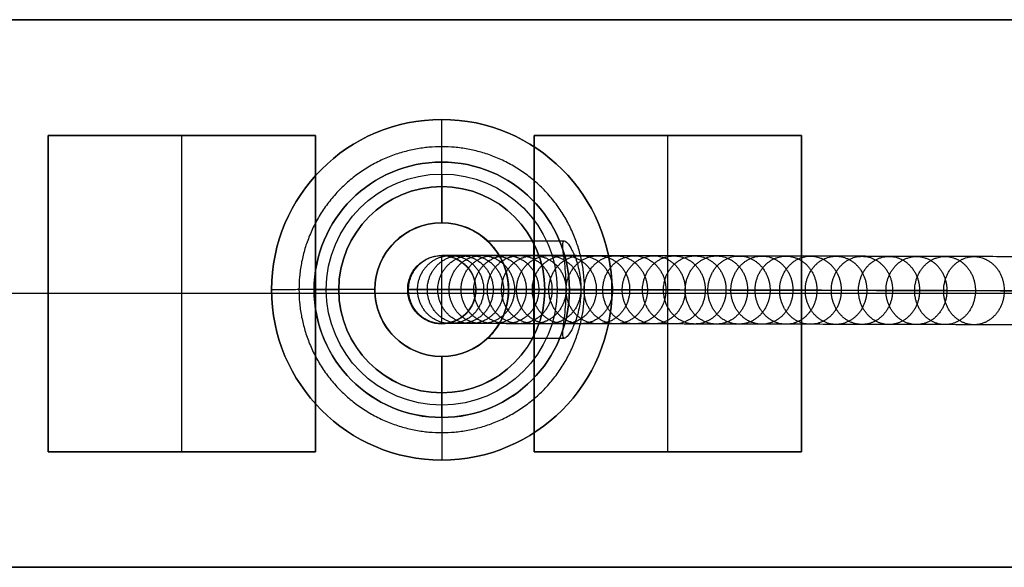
# Model space of a CAD drawing. Header units: millimetres. Extents: x -1412 to 1510, y -15 to 15.
# Tile 3 of 17: x -1262 to -1221, y -11 to 12. Entities that reach past the tile are written whole.
import ezdxf

# ---------------------------------------------------------------- set-up
doc = ezdxf.new("R2010")
doc.units = ezdxf.units.MM
doc.layers.add('CABLE', color=7, linetype='Continuous')
doc.layers.add('METAL NEGRO', color=7, linetype='Continuous')

msp = doc.modelspace()

# ---------------------------------------------------------------- linework, layer by layer
at = {"layer": 'CABLE'}
for p, q in [((-1244.503, 1.987, 831.687), (-1244.503, 1.991, 823.186)), ((-1244.503, -0.813, 831.685), (-1244.503, 1.987, 831.687)), ((-1245.903, 0.587, 831.686), (-1245.903, 0.591, 823.027)), ((-1243.103, 0.586, 831.686), (-1245.903, 0.586, 831.686)), ((-1243.103, 0.587, 831.686), (-1243.103, 0.591, 823.345)), ((-1244.503, -0.813, 831.685), (-1244.503, -0.809, 823.186))]:
    msp.add_line(p, q, dxfattribs=at)
at = {"layer": 'CABLE', "extrusion": (-7.79892e-11, 0.000480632, -1)}
for centre, start, end in [((1244.503, 0.986, -827.356), 0.0248, 180.0248), ((1244.503, 0.986, -827.357), 180.0248, 0.0248)]:
    msp.add_arc(centre, 1.4, start, end, dxfattribs=at)
at = {"layer": 'CABLE', "extrusion": (-7.48404e-11, 0.000480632, -1)}
msp.add_arc((1244.503, 0.986, -831.686), 1.4, 0.0248, 90, dxfattribs=at)
at = {"layer": 'CABLE', "extrusion": (-7.90609e-11, 0.000480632, -1)}
msp.add_arc((1244.503, 0.986, -831.686), 1.4, 90, 180.0248, dxfattribs=at)
at = {"layer": 'CABLE', "extrusion": (7.77631e-11, -0.000480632, 1)}
msp.add_arc((-1244.503, 0.986, 831.686), 1.4, 179.9752, 359.9752, dxfattribs=at)
at = {"layer": 'CABLE'}
for points, knots in [([(-1245.903, 0.591, 823.027), (-1245.903, 0.707, 823.027), (-1245.881, 0.884, 823.03), (-1245.807, 1.111, 823.038), (-1245.727, 1.28, 823.047), (-1245.622, 1.439, 823.059), (-1245.496, 1.584, 823.074), (-1245.351, 1.71, 823.09), (-1245.191, 1.815, 823.108), (-1245.022, 1.895, 823.127), (-1244.795, 1.969, 823.153), (-1244.618, 1.991, 823.173), (-1244.503, 1.991, 823.186)], [-2.212539, -2.212539, -2.212539, -2.212539, -1.864171, -1.681362, -1.493458, -1.301938, -1.108471, -0.91484, -0.722845, -0.534205, -0.350471, 0, 0, 0, 0]), ([(-946.936, 1.045, 380.774), (-952.597, 1.064, 387.871), (-963.755, 1.103, 401.903), (-980.214, 1.159, 422.738), (-996.178, 1.213, 443.088), (-1011.649, 1.266, 462.955), (-1026.627, 1.317, 482.34), (-1041.109, 1.366, 501.238), (-1055.1, 1.413, 519.656), (-1068.596, 1.458, 537.589), (-1081.599, 1.502, 555.039), (-1094.109, 1.543, 572.006), (-1106.124, 1.583, 588.488), (-1117.647, 1.621, 604.488), (-1128.676, 1.657, 620.005), (-1139.211, 1.691, 635.037), (-1147.643, 1.718, 647.255), (-1154.153, 1.739, 656.806), (-1158.85, 1.754, 663.757), (-1163.453, 1.769, 670.631), (-1167.902, 1.783, 677.339), (-1172.259, 1.796, 683.973), (-1176.462, 1.809, 690.439), (-1180.572, 1.822, 696.831), (-1184.528, 1.834, 703.055), (-1188.392, 1.846, 709.206), (-1192.101, 1.857, 715.189), (-1195.717, 1.868, 721.097), (-1199.18, 1.879, 726.837), (-1202.549, 1.889, 732.506), (-1205.766, 1.898, 738.004), (-1208.887, 1.907, 743.429), (-1211.388, 1.914, 747.855), (-1213.343, 1.92, 751.363), (-1214.754, 1.924, 753.923), (-1216.141, 1.928, 756.463), (-1217.491, 1.931, 758.962), (-1218.816, 1.935, 761.443), (-1220.525, 1.94, 764.677), (-1222.186, 1.944, 767.876), (-1223.796, 1.949, 771.038), (-1224.961, 1.952, 773.355), (-1226.101, 1.955, 775.655), (-1227.204, 1.957, 777.912), (-1228.283, 1.96, 780.15), (-1229.324, 1.963, 782.346), (-1230.341, 1.965, 784.526), (-1231.321, 1.968, 786.661), (-1232.275, 1.97, 788.779), (-1233.197, 1.972, 790.862), (-1234.09, 1.974, 792.919), (-1234.948, 1.976, 794.939), (-1235.778, 1.978, 796.932), (-1236.575, 1.979, 798.892), (-1237.342, 1.981, 800.823), (-1238.078, 1.982, 802.723), (-1238.783, 1.984, 804.594), (-1239.457, 1.985, 806.433), (-1240.101, 1.986, 808.244), (-1240.714, 1.987, 810.024), (-1241.295, 1.988, 811.772), (-1241.846, 1.989, 813.492), (-1242.366, 1.989, 815.181), (-1242.855, 1.99, 816.84), (-1243.313, 1.99, 818.468), (-1243.741, 1.99, 820.067), (-1244.138, 1.991, 821.636), (-1244.384, 1.991, 822.673), (-1244.503, 1.991, 823.186), (-1244.503, 1.991, 823.186), (-1244.503, 1.991, 823.186), (-1244.503, 1.991, 823.186)], [0, 0, 0, 0, 27.235592, 53.785722, 79.650681, 104.830781, 129.326365, 153.137801, 176.265493, 198.709879, 220.47144, 241.550705, 261.948254, 281.664727, 300.700834, 319.057364, 336.735196, 345.235256, 353.735315, 361.897072, 370.058829, 377.882909, 385.706989, 393.194102, 400.681215, 407.832173, 414.983131, 421.798864, 428.614597, 435.096181, 441.577765, 447.726451, 453.875137, 456.825092, 459.775046, 462.642346, 465.509645, 468.294514, 471.079383, 476.484752, 479.105521, 481.72629, 484.265439, 486.804588, 489.26244, 491.720293, 494.097206, 496.47412, 498.770491, 501.066862, 503.303096, 505.499395, 507.655884, 509.772694, 511.849967, 513.88785, 515.8865, 517.846082, 519.766774, 521.648761, 523.492244, 525.297433, 527.064555, 528.793849, 530.485572, 532.139999, 533.757421, 535.338153, 535.338153, 535.338153, 535.338416, 535.338416, 535.338416, 535.338416]), ([(-1244.503, 1.991, 823.186), (-1244.387, 1.991, 823.2), (-1244.21, 1.968, 823.22), (-1243.983, 1.895, 823.245), (-1243.814, 1.814, 823.265), (-1243.655, 1.71, 823.283), (-1243.51, 1.583, 823.299), (-1243.384, 1.438, 823.314), (-1243.279, 1.279, 823.325), (-1243.199, 1.11, 823.335), (-1243.125, 0.882, 823.343), (-1243.103, 0.706, 823.345), (-1243.103, 0.59, 823.345)], [-2.212609, -2.212609, -2.212609, -2.212609, -1.862132, -1.678392, -1.489743, -1.297738, -1.104097, -0.910621, -0.719093, -0.531183, -0.34837, 0, 0, 0, 0]), ([(-948.032, -0.355, 379.904), (-953.694, -0.336, 387.002), (-964.854, -0.297, 401.036), (-981.316, -0.241, 421.874), (-997.283, -0.186, 442.228), (-1012.757, -0.134, 462.099), (-1027.738, -0.083, 481.488), (-1042.224, -0.034, 500.391), (-1056.218, 0.013, 518.814), (-1069.718, 0.058, 536.752), (-1082.725, 0.102, 554.207), (-1095.24, 0.143, 571.18), (-1107.259, 0.183, 587.669), (-1118.787, 0.221, 603.676), (-1129.821, 0.257, 619.199), (-1140.362, 0.291, 634.24), (-1148.799, 0.318, 646.464), (-1155.313, 0.339, 656.022), (-1160.013, 0.354, 662.977), (-1164.619, 0.369, 669.856), (-1169.072, 0.383, 676.57), (-1173.433, 0.397, 683.209), (-1177.64, 0.41, 689.681), (-1181.753, 0.422, 696.079), (-1185.713, 0.435, 702.309), (-1189.581, 0.447, 708.467), (-1193.295, 0.458, 714.456), (-1196.915, 0.469, 720.372), (-1200.383, 0.479, 726.12), (-1203.757, 0.489, 731.796), (-1206.978, 0.499, 737.303), (-1210.105, 0.508, 742.737), (-1212.61, 0.515, 747.171), (-1214.568, 0.52, 750.686), (-1215.983, 0.524, 753.251), (-1217.373, 0.528, 755.797), (-1218.725, 0.532, 758.3), (-1220.054, 0.536, 760.787), (-1221.767, 0.54, 764.029), (-1223.431, 0.545, 767.236), (-1225.047, 0.549, 770.407), (-1226.215, 0.552, 772.731), (-1227.358, 0.555, 775.037), (-1228.465, 0.558, 777.302), (-1229.547, 0.561, 779.548), (-1230.592, 0.563, 781.752), (-1231.613, 0.566, 783.939), (-1232.596, 0.568, 786.083), (-1233.555, 0.57, 788.209), (-1234.48, 0.572, 790.301), (-1235.377, 0.575, 792.367), (-1236.24, 0.576, 794.397), (-1237.073, 0.578, 796.4), (-1237.875, 0.58, 798.371), (-1238.646, 0.581, 800.313), (-1239.386, 0.583, 802.224), (-1240.096, 0.584, 804.106), (-1240.775, 0.585, 805.958), (-1241.423, 0.587, 807.782), (-1242.04, 0.588, 809.576), (-1242.626, 0.588, 811.338), (-1243.182, 0.589, 813.072), (-1243.707, 0.59, 814.777), (-1244.201, 0.59, 816.452), (-1244.664, 0.591, 818.097), (-1245.097, 0.591, 819.715), (-1245.498, 0.591, 821.302), (-1245.748, 0.591, 822.352), (-1245.868, 0.591, 822.872), (-1245.879, 0.591, 822.924), (-1245.891, 0.591, 822.976), (-1245.903, 0.591, 823.027)], [0, 0, 0, 0, 27.267565, 53.848863, 79.744184, 104.953845, 129.478184, 153.317573, 176.472415, 198.943149, 220.730257, 241.834267, 262.255761, 281.99538, 301.053834, 319.431913, 337.130497, 345.640535, 354.150573, 362.321911, 370.49325, 378.326514, 386.159779, 393.655682, 401.151585, 408.310937, 415.470289, 422.294024, 429.117758, 435.606951, 442.096144, 448.252048, 454.407952, 457.361369, 460.314787, 463.185452, 466.056117, 468.844256, 471.632394, 477.044109, 479.667954, 482.2918, 484.83393, 487.376059, 489.836797, 492.297534, 494.677239, 497.056943, 499.35601, 501.655076, 503.893935, 506.092812, 508.251833, 510.371129, 512.45084, 514.491115, 516.492111, 518.453994, 520.37694, 522.261137, 524.106783, 525.914092, 527.683288, 529.414612, 531.108322, 532.76469, 534.384011, 535.966599, 535.966599, 535.966599, 536.125454, 536.125454, 536.125454, 536.125454]), ([(-1245.903, 0.591, 823.027), (-1245.903, 0.591, 823.08), (-1245.903, 0.591, 823.133), (-1245.903, 0.591, 823.186), (-1245.903, 0.59, 826.02), (-1245.903, 0.589, 828.852), (-1245.903, 0.587, 831.686)], [0, 0, 0, 0, 0.158862, 0.158862, 0.158862, 8.658862, 8.658862, 8.658862, 8.658862]), ([(-1244.504, -0.809, 823.186), (-1244.62, -0.809, 823.172), (-1244.796, -0.787, 823.152), (-1245.024, -0.713, 823.127), (-1245.192, -0.633, 823.107), (-1245.352, -0.528, 823.089), (-1245.497, -0.402, 823.073), (-1245.623, -0.257, 823.059), (-1245.727, -0.098, 823.047), (-1245.808, 0.071, 823.038), (-1245.881, 0.299, 823.03), (-1245.903, 0.476, 823.027), (-1245.903, 0.591, 823.027)], [-2.212568, -2.212568, -2.212568, -2.212568, -1.862096, -1.678359, -1.489716, -1.297717, -1.104082, -0.910612, -0.719088, -0.531181, -0.348369, 0, 0, 0, 0]), ([(-1243.103, 0.59, 823.345), (-1243.103, 0.474, 823.345), (-1243.125, 0.298, 823.343), (-1243.199, 0.07, 823.334), (-1243.28, -0.099, 823.325), (-1243.384, -0.258, 823.313), (-1243.511, -0.403, 823.299), (-1243.656, -0.529, 823.282), (-1243.815, -0.634, 823.264), (-1243.984, -0.714, 823.245), (-1244.212, -0.788, 823.219), (-1244.388, -0.809, 823.199), (-1244.504, -0.809, 823.186)], [-2.212579, -2.212579, -2.212579, -2.212579, -1.864211, -1.6814, -1.493494, -1.301969, -1.108497, -0.91486, -0.722859, -0.534213, -0.350475, 0, 0, 0, 0]), ([(-1243.103, 0.59, 823.345), (-1242.998, 0.59, 822.89), (-1242.766, 0.59, 821.919), (-1242.387, 0.59, 820.42), (-1241.964, 0.589, 818.839), (-1241.511, 0.589, 817.228), (-1241.026, 0.589, 815.586), (-1240.511, 0.588, 813.912), (-1239.965, 0.587, 812.207), (-1239.388, 0.586, 810.473), (-1238.78, 0.585, 808.707), (-1238.141, 0.584, 806.909), (-1237.472, 0.583, 805.082), (-1236.771, 0.582, 803.224), (-1236.04, 0.58, 801.335), (-1235.277, 0.579, 799.415), (-1234.484, 0.577, 797.466), (-1233.659, 0.575, 795.483), (-1232.804, 0.573, 793.473), (-1231.916, 0.571, 791.425), (-1230.998, 0.569, 789.351), (-1230.047, 0.567, 787.242), (-1229.072, 0.565, 785.115), (-1228.058, 0.562, 782.944), (-1227.02, 0.56, 780.755), (-1225.946, 0.557, 778.524), (-1224.846, 0.554, 776.274), (-1223.709, 0.551, 773.982), (-1222.548, 0.548, 771.672), (-1220.942, 0.544, 768.518), (-1219.286, 0.539, 765.328), (-1217.581, 0.535, 762.101), (-1216.259, 0.531, 759.626), (-1214.912, 0.527, 757.133), (-1213.528, 0.523, 754.598), (-1212.119, 0.519, 752.044), (-1210.169, 0.514, 748.542), (-1207.673, 0.507, 744.125), (-1204.557, 0.498, 738.708), (-1201.345, 0.488, 733.219), (-1197.98, 0.478, 727.558), (-1194.522, 0.468, 721.826), (-1190.911, 0.457, 715.925), (-1187.205, 0.446, 709.949), (-1183.346, 0.434, 703.805), (-1179.394, 0.422, 697.587), (-1175.288, 0.409, 691.201), (-1171.089, 0.396, 684.74), (-1166.736, 0.382, 678.112), (-1162.289, 0.368, 671.409), (-1157.69, 0.354, 664.54), (-1152.996, 0.339, 657.594), (-1146.49, 0.318, 648.049), (-1138.063, 0.291, 635.839), (-1127.533, 0.257, 620.814), (-1116.51, 0.221, 605.305), (-1104.992, 0.183, 589.312), (-1092.982, 0.143, 572.836), (-1080.476, 0.102, 555.875), (-1067.477, 0.058, 538.43), (-1053.985, 0.013, 520.503), (-1039.998, -0.034, 502.09), (-1025.519, -0.083, 483.196), (-1010.545, -0.134, 463.816), (-995.077, -0.187, 443.952), (-979.116, -0.241, 423.606), (-962.66, -0.297, 402.775), (-951.504, -0.336, 388.746), (-945.843, -0.355, 381.65)], [0, 0, 0, 0, 1.418628, 3.034171, 4.686674, 6.376431, 8.103716, 9.868783, 11.671875, 13.513215, 15.393015, 17.311474, 19.268778, 21.265105, 23.300619, 25.375478, 27.489828, 29.643811, 31.837557, 34.071192, 36.364893, 38.658595, 41.032747, 43.406898, 45.861894, 48.316889, 50.853087, 53.389284, 56.007007, 58.62473, 64.023817, 66.805449, 69.587081, 72.451048, 75.315015, 78.261541, 81.208067, 87.349606, 93.491145, 99.965196, 106.439246, 113.247058, 120.054869, 127.197515, 134.340162, 141.818573, 149.296984, 157.11197, 164.926957, 173.079227, 181.231498, 189.721678, 198.211858, 215.869143, 234.204338, 253.218319, 272.911876, 293.285717, 314.340482, 336.076751, 358.49505, 381.595861, 405.379621, 429.846734, 454.997568, 480.832464, 507.351736, 534.555672, 534.555672, 534.555672, 534.555672]), ([(-946.94, -1.755, 380.779), (-952.601, -1.736, 387.876), (-963.759, -1.697, 401.908), (-980.218, -1.641, 422.743), (-996.181, -1.587, 443.092), (-1011.653, -1.534, 462.96), (-1026.63, -1.483, 482.344), (-1041.113, -1.434, 501.243), (-1055.104, -1.387, 519.66), (-1068.6, -1.342, 537.593), (-1081.603, -1.298, 555.043), (-1094.112, -1.257, 572.01), (-1106.127, -1.217, 588.492), (-1117.65, -1.179, 604.493), (-1128.679, -1.143, 620.009), (-1139.214, -1.109, 635.041), (-1147.646, -1.082, 647.259), (-1154.156, -1.061, 656.81), (-1158.853, -1.046, 663.761), (-1163.456, -1.031, 670.635), (-1167.906, -1.017, 677.343), (-1172.262, -1.004, 683.976), (-1176.465, -0.991, 690.443), (-1180.575, -0.978, 696.834), (-1184.531, -0.966, 703.059), (-1188.395, -0.954, 709.21), (-1192.104, -0.943, 715.192), (-1195.72, -0.932, 721.101), (-1199.183, -0.921, 726.841), (-1202.552, -0.911, 732.509), (-1205.769, -0.902, 738.007), (-1208.89, -0.893, 743.433), (-1211.391, -0.886, 747.858), (-1213.345, -0.88, 751.366), (-1214.757, -0.876, 753.926), (-1216.144, -0.872, 756.466), (-1217.493, -0.869, 758.964), (-1218.819, -0.865, 761.445), (-1220.527, -0.86, 764.68), (-1222.188, -0.856, 767.879), (-1223.799, -0.851, 771.041), (-1224.963, -0.848, 773.358), (-1226.103, -0.845, 775.657), (-1227.207, -0.843, 777.914), (-1228.285, -0.84, 780.153), (-1229.326, -0.837, 782.349), (-1230.343, -0.835, 784.528), (-1231.323, -0.832, 786.663), (-1232.277, -0.83, 788.781), (-1233.199, -0.828, 790.864), (-1234.092, -0.826, 792.921), (-1234.95, -0.824, 794.941), (-1235.78, -0.822, 796.934), (-1236.577, -0.821, 798.894), (-1237.344, -0.819, 800.825), (-1238.08, -0.818, 802.724), (-1238.785, -0.816, 804.595), (-1239.459, -0.815, 806.434), (-1240.103, -0.814, 808.245), (-1240.715, -0.813, 810.025), (-1241.296, -0.812, 811.773), (-1241.847, -0.811, 813.492), (-1242.368, -0.811, 815.182), (-1242.857, -0.81, 816.84), (-1243.315, -0.81, 818.468), (-1243.743, -0.81, 820.067), (-1244.139, -0.809, 821.636), (-1244.386, -0.809, 822.672), (-1244.504, -0.809, 823.186)], [0, 0, 0, 0, 27.235592, 53.785722, 79.650681, 104.830781, 129.326365, 153.137801, 176.265493, 198.709879, 220.47144, 241.550705, 261.948254, 281.664727, 300.700834, 319.057364, 336.735196, 345.235256, 353.735315, 361.897072, 370.058829, 377.882909, 385.706989, 393.194102, 400.681215, 407.832173, 414.983131, 421.798864, 428.614597, 435.096181, 441.577765, 447.726451, 453.875137, 456.825092, 459.775046, 462.642346, 465.509645, 468.294514, 471.079383, 476.484752, 479.105521, 481.72629, 484.265439, 486.804588, 489.26244, 491.720293, 494.097206, 496.47412, 498.770491, 501.066862, 503.303096, 505.499395, 507.655884, 509.772694, 511.849967, 513.88785, 515.8865, 517.846082, 519.766774, 521.648761, 523.492244, 525.297433, 527.064555, 528.793849, 530.485572, 532.139999, 533.757421, 535.337889, 535.337889, 535.337889, 535.337889])]:
    msp.add_open_spline(points, degree=3, knots=knots, dxfattribs=at)
for points, weights, knots in [([(-1245.868, 0.591, 822.872), (-1245.867, 1.991, 822.872), (-1244.503, 1.991, 823.186), (-1244.501, 1.991, 823.186), (-1244.5, 1.991, 823.187)], [1, 0.707106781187, 1, 0.999656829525, 0.999314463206], [4.39823, 4.39823, 4.39823, 6.597345, 6.597345, 6.599921, 6.599921, 6.599921]), ([(-1245.497, 0.591, 821.315), (-1245.497, 1.991, 821.315), (-1244.137, 1.991, 821.649), (-1242.777, 1.99, 821.982), (-1242.778, 0.59, 821.982)], [1, 0.707106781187, 1, 0.707106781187, 1], [4.39823, 4.39823, 4.39823, 6.597345, 6.597345, 8.796459, 8.796459, 8.796459]), ([(-1245.096, 0.591, 819.728), (-1245.096, 1.991, 819.728), (-1243.741, 1.99, 820.08), (-1242.386, 1.99, 820.433), (-1242.386, 0.59, 820.433)], [1, 0.707106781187, 1, 0.707106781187, 1], [4.39823, 4.39823, 4.39823, 6.597345, 6.597345, 8.796459, 8.796459, 8.796459]), ([(-1244.664, 0.591, 818.111), (-1244.663, 1.991, 818.111), (-1243.313, 1.99, 818.481), (-1241.963, 1.989, 818.852), (-1241.964, 0.589, 818.852)], [1, 0.707106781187, 1, 0.707106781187, 1], [4.39823, 4.39823, 4.39823, 6.597345, 6.597345, 8.796459, 8.796459, 8.796459]), ([(-1244.201, 0.59, 816.465), (-1244.2, 1.99, 816.465), (-1242.855, 1.99, 816.853), (-1241.51, 1.989, 817.24), (-1241.511, 0.589, 817.24)], [1, 0.707106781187, 1, 0.707106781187, 1], [4.39823, 4.39823, 4.39823, 6.597345, 6.597345, 8.796459, 8.796459, 8.796459]), ([(-1243.707, 0.59, 814.79), (-1243.707, 1.99, 814.79), (-1242.366, 1.989, 815.194), (-1241.026, 1.989, 815.598), (-1241.027, 0.589, 815.598)], [1, 0.707106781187, 1, 0.707106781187, 1], [4.39823, 4.39823, 4.39823, 6.597345, 6.597345, 8.796459, 8.796459, 8.796459]), ([(-1243.183, 0.589, 813.086), (-1243.182, 1.989, 813.085), (-1241.846, 1.989, 813.505), (-1240.511, 1.988, 813.924), (-1240.511, 0.588, 813.925)], [1, 0.707106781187, 1, 0.707106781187, 1], [4.39823, 4.39823, 4.39823, 6.597345, 6.597345, 8.796459, 8.796459, 8.796459]), ([(-1242.627, 0.588, 811.352), (-1242.627, 1.988, 811.351), (-1241.296, 1.988, 811.786), (-1239.965, 1.987, 812.22), (-1239.966, 0.587, 812.22)], [1, 0.707106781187, 1, 0.707106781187, 1], [4.39823, 4.39823, 4.39823, 6.597345, 6.597345, 8.796459, 8.796459, 8.796459]), ([(-1242.041, 0.588, 809.589), (-1242.041, 1.988, 809.588), (-1240.714, 1.987, 810.037), (-1239.388, 1.986, 810.486), (-1239.389, 0.586, 810.486)], [1, 0.707106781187, 1, 0.707106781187, 1], [4.39823, 4.39823, 4.39823, 6.597345, 6.597345, 8.796459, 8.796459, 8.796459]), ([(-1241.424, 0.587, 807.796), (-1241.424, 1.987, 807.795), (-1240.102, 1.986, 808.257), (-1238.781, 1.985, 808.72), (-1238.781, 0.585, 808.72)], [1, 0.707106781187, 1, 0.707106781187, 1], [4.39823, 4.39823, 4.39823, 6.597345, 6.597345, 8.796459, 8.796459, 8.796459]), ([(-1240.776, 0.585, 805.972), (-1240.775, 1.985, 805.971), (-1239.459, 1.985, 806.447), (-1238.142, 1.984, 806.922), (-1238.143, 0.584, 806.923)], [1, 0.707106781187, 1, 0.707106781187, 1], [4.39823, 4.39823, 4.39823, 6.597345, 6.597345, 8.796459, 8.796459, 8.796459]), ([(-1240.098, 0.584, 804.12), (-1240.097, 1.984, 804.119), (-1238.785, 1.984, 804.607), (-1237.472, 1.983, 805.094), (-1237.473, 0.583, 805.095)], [1, 0.707106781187, 1, 0.707106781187, 1], [4.39823, 4.39823, 4.39823, 6.597345, 6.597345, 8.796459, 8.796459, 8.796459]), ([(-1239.388, 0.583, 802.237), (-1239.387, 1.983, 802.237), (-1238.08, 1.982, 802.736), (-1236.772, 1.982, 803.236), (-1236.773, 0.582, 803.237)], [1, 0.707106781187, 1, 0.707106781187, 1], [4.39823, 4.39823, 4.39823, 6.597345, 6.597345, 8.796459, 8.796459, 8.796459]), ([(-1238.648, 0.581, 800.326), (-1238.647, 1.981, 800.325), (-1237.344, 1.981, 800.836), (-1236.041, 1.98, 801.347), (-1236.042, 0.58, 801.348)], [1, 0.707106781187, 1, 0.707106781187, 1], [4.39823, 4.39823, 4.39823, 6.597345, 6.597345, 8.796459, 8.796459, 8.796459]), ([(-1237.877, 0.58, 798.384), (-1237.876, 1.98, 798.383), (-1236.577, 1.979, 798.906), (-1235.278, 1.979, 799.428), (-1235.279, 0.579, 799.428)], [1, 0.707106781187, 1, 0.707106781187, 1], [4.39823, 4.39823, 4.39823, 6.597345, 6.597345, 8.796459, 8.796459, 8.796459]), ([(-1237.076, 0.578, 796.413), (-1237.075, 1.978, 796.412), (-1235.78, 1.978, 796.945), (-1234.485, 1.977, 797.478), (-1234.486, 0.577, 797.479)], [1, 0.707106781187, 1, 0.707106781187, 1], [4.39823, 4.39823, 4.39823, 6.597345, 6.597345, 8.796459, 8.796459, 8.796459]), ([(-1236.243, 0.576, 794.411), (-1236.242, 1.976, 794.41), (-1234.951, 1.976, 794.953), (-1233.661, 1.975, 795.496), (-1233.662, 0.575, 795.497)], [1, 0.707106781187, 1, 0.707106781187, 1], [4.39823, 4.39823, 4.39823, 6.597345, 6.597345, 8.796459, 8.796459, 8.796459]), ([(-1235.38, 0.575, 792.381), (-1235.379, 1.975, 792.38), (-1234.092, 1.974, 792.932), (-1232.806, 1.973, 793.485), (-1232.807, 0.573, 793.486)], [1, 0.707106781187, 1, 0.707106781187, 1], [4.39823, 4.39823, 4.39823, 6.597345, 6.597345, 8.796459, 8.796459, 8.796459]), ([(-1234.486, 0.572, 790.32), (-1234.485, 1.972, 790.319), (-1233.202, 1.972, 790.881), (-1231.92, 1.971, 791.443), (-1231.921, 0.571, 791.444)], [1, 0.707106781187, 1, 0.707106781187, 1], [4.39823, 4.39823, 4.39823, 6.597345, 6.597345, 8.796459, 8.796459, 8.796459]), ([(-1233.552, 0.57, 788.21), (-1233.551, 1.97, 788.209), (-1232.273, 1.97, 788.78), (-1230.995, 1.969, 789.351), (-1230.996, 0.569, 789.352)], [1, 0.707106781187, 1, 0.707106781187, 1], [4.39823, 4.39823, 4.39823, 6.597345, 6.597345, 8.796459, 8.796459, 8.796459]), ([(-1232.605, 0.568, 786.108), (-1232.604, 1.968, 786.107), (-1231.329, 1.968, 786.687), (-1230.055, 1.967, 787.266), (-1230.056, 0.567, 787.267)], [1, 0.707106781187, 1, 0.707106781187, 1], [4.39823, 4.39823, 4.39823, 6.597345, 6.597345, 8.796459, 8.796459, 8.796459]), ([(-1231.61, 0.566, 783.94), (-1231.609, 1.966, 783.939), (-1230.339, 1.965, 784.527), (-1229.068, 1.965, 785.115), (-1229.069, 0.565, 785.116)], [1, 0.707106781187, 1, 0.707106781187, 1], [4.39823, 4.39823, 4.39823, 6.597345, 6.597345, 8.796459, 8.796459, 8.796459]), ([(-1230.601, 0.563, 781.777), (-1230.6, 1.963, 781.776), (-1229.333, 1.963, 782.372), (-1228.066, 1.962, 782.968), (-1228.068, 0.562, 782.969)], [1, 0.707106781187, 1, 0.707106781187, 1], [4.39823, 4.39823, 4.39823, 6.597345, 6.597345, 8.796459, 8.796459, 8.796459]), ([(-1229.545, 0.561, 779.549), (-1229.543, 1.961, 779.548), (-1228.28, 1.96, 780.151), (-1227.017, 1.96, 780.755), (-1227.018, 0.56, 780.756)], [1, 0.707106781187, 1, 0.707106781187, 1], [4.39823, 4.39823, 4.39823, 6.597345, 6.597345, 8.796459, 8.796459, 8.796459]), ([(-1228.475, 0.558, 777.327), (-1228.474, 1.958, 777.326), (-1227.214, 1.957, 777.937), (-1225.954, 1.957, 778.548), (-1225.956, 0.557, 778.549)], [1, 0.707106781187, 1, 0.707106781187, 1], [4.39823, 4.39823, 4.39823, 6.597345, 6.597345, 8.796459, 8.796459, 8.796459]), ([(-1227.356, 0.555, 775.038), (-1227.355, 1.955, 775.037), (-1226.099, 1.955, 775.656), (-1224.843, 1.954, 776.274), (-1224.844, 0.554, 776.275)], [1, 0.707106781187, 1, 0.707106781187, 1], [4.39823, 4.39823, 4.39823, 6.597345, 6.597345, 8.796459, 8.796459, 8.796459]), ([(-1226.225, 0.552, 772.757), (-1226.224, 1.952, 772.755), (-1224.971, 1.952, 773.381), (-1223.718, 1.951, 774.006), (-1223.72, 0.551, 774.007)], [1, 0.707106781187, 1, 0.707106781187, 1], [4.39823, 4.39823, 4.39823, 6.597345, 6.597345, 8.796459, 8.796459, 8.796459]), ([(-1225.045, 0.549, 770.408), (-1225.043, 1.949, 770.407), (-1223.794, 1.949, 771.039), (-1222.545, 1.948, 771.671), (-1222.546, 0.548, 771.673)], [1, 0.707106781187, 1, 0.707106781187, 1], [4.39823, 4.39823, 4.39823, 6.597345, 6.597345, 8.796459, 8.796459, 8.796459]), ([(-1223.852, 0.546, 768.067), (-1223.851, 1.946, 768.065), (-1222.605, 1.945, 768.704), (-1221.359, 1.945, 769.343), (-1221.36, 0.545, 769.344)], [1, 0.707106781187, 1, 0.707106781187, 1], [4.39823, 4.39823, 4.39823, 6.597345, 6.597345, 8.796459, 8.796459, 8.796459]), ([(-1242.778, 0.59, 821.982), (-1242.779, -0.81, 821.982), (-1244.138, -0.809, 821.648), (-1245.498, -0.809, 821.315), (-1245.497, 0.591, 821.315)], [1, 0.707106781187, 1, 0.707106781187, 1], [0, 0, 0, 2.199115, 2.199115, 4.39823, 4.39823, 4.39823]), ([(-1242.386, 0.59, 820.433), (-1242.387, -0.81, 820.433), (-1243.742, -0.81, 820.08), (-1245.097, -0.809, 819.728), (-1245.096, 0.591, 819.728)], [1, 0.707106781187, 1, 0.707106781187, 1], [0, 0, 0, 2.199115, 2.199115, 4.39823, 4.39823, 4.39823]), ([(-1241.964, 0.589, 818.852), (-1241.965, -0.811, 818.852), (-1243.315, -0.81, 818.481), (-1244.665, -0.809, 818.111), (-1244.664, 0.591, 818.111)], [1, 0.707106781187, 1, 0.707106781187, 1], [0, 0, 0, 2.199115, 2.199115, 4.39823, 4.39823, 4.39823]), ([(-1241.511, 0.589, 817.24), (-1241.511, -0.811, 817.24), (-1242.857, -0.81, 816.853), (-1244.202, -0.81, 816.465), (-1244.201, 0.59, 816.465)], [1, 0.707106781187, 1, 0.707106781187, 1], [0, 0, 0, 2.199115, 2.199115, 4.39823, 4.39823, 4.39823]), ([(-1241.027, 0.589, 815.598), (-1241.027, -0.811, 815.598), (-1242.368, -0.811, 815.195), (-1243.708, -0.81, 814.791), (-1243.707, 0.59, 814.79)], [1, 0.707106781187, 1, 0.707106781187, 1], [0, 0, 0, 2.199115, 2.199115, 4.39823, 4.39823, 4.39823]), ([(-1240.511, 0.588, 813.925), (-1240.512, -0.812, 813.925), (-1241.848, -0.811, 813.505), (-1243.184, -0.811, 813.086), (-1243.183, 0.589, 813.086)], [1, 0.707106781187, 1, 0.707106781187, 1], [0, 0, 0, 2.199115, 2.199115, 4.39823, 4.39823, 4.39823]), ([(-1239.966, 0.587, 812.22), (-1239.966, -0.813, 812.221), (-1241.297, -0.812, 811.786), (-1242.628, -0.812, 811.352), (-1242.627, 0.588, 811.352)], [1, 0.707106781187, 1, 0.707106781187, 1], [0, 0, 0, 2.199115, 2.199115, 4.39823, 4.39823, 4.39823]), ([(-1239.389, 0.586, 810.486), (-1239.39, -0.814, 810.487), (-1240.716, -0.813, 810.038), (-1242.042, -0.812, 809.589), (-1242.041, 0.588, 809.589)], [1, 0.707106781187, 1, 0.707106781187, 1], [0, 0, 0, 2.199115, 2.199115, 4.39823, 4.39823, 4.39823]), ([(-1238.781, 0.585, 808.72), (-1238.782, -0.815, 808.721), (-1240.104, -0.814, 808.258), (-1241.425, -0.813, 807.796), (-1241.424, 0.587, 807.796)], [1, 0.707106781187, 1, 0.707106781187, 1], [0, 0, 0, 2.199115, 2.199115, 4.39823, 4.39823, 4.39823]), ([(-1238.143, 0.584, 806.923), (-1238.144, -0.816, 806.923), (-1239.46, -0.815, 806.448), (-1240.777, -0.815, 805.973), (-1240.776, 0.585, 805.972)], [1, 0.707106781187, 1, 0.707106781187, 1], [0, 0, 0, 2.199115, 2.199115, 4.39823, 4.39823, 4.39823]), ([(-1237.473, 0.583, 805.095), (-1237.474, -0.817, 805.096), (-1238.786, -0.816, 804.608), (-1240.099, -0.816, 804.12), (-1240.098, 0.584, 804.12)], [1, 0.707106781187, 1, 0.707106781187, 1], [0, 0, 0, 2.199115, 2.199115, 4.39823, 4.39823, 4.39823]), ([(-1236.773, 0.582, 803.237), (-1236.774, -0.818, 803.237), (-1238.081, -0.818, 802.738), (-1239.389, -0.817, 802.238), (-1239.388, 0.583, 802.237)], [1, 0.707106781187, 1, 0.707106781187, 1], [0, 0, 0, 2.199115, 2.199115, 4.39823, 4.39823, 4.39823]), ([(-1236.042, 0.58, 801.348), (-1236.042, -0.82, 801.349), (-1237.346, -0.819, 800.838), (-1238.649, -0.819, 800.327), (-1238.648, 0.581, 800.326)], [1, 0.707106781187, 1, 0.707106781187, 1], [0, 0, 0, 2.199115, 2.199115, 4.39823, 4.39823, 4.39823]), ([(-1235.279, 0.579, 799.428), (-1235.28, -0.821, 799.429), (-1236.579, -0.821, 798.907), (-1237.878, -0.82, 798.385), (-1237.877, 0.58, 798.384)], [1, 0.707106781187, 1, 0.707106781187, 1], [0, 0, 0, 2.199115, 2.199115, 4.39823, 4.39823, 4.39823]), ([(-1234.486, 0.577, 797.479), (-1234.487, -0.823, 797.479), (-1235.782, -0.822, 796.947), (-1237.077, -0.822, 796.414), (-1237.076, 0.578, 796.413)], [1, 0.707106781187, 1, 0.707106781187, 1], [0, 0, 0, 2.199115, 2.199115, 4.39823, 4.39823, 4.39823]), ([(-1233.662, 0.575, 795.497), (-1233.663, -0.825, 795.498), (-1234.953, -0.824, 794.955), (-1236.244, -0.824, 794.412), (-1236.243, 0.576, 794.411)], [1, 0.707106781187, 1, 0.707106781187, 1], [0, 0, 0, 2.199115, 2.199115, 4.39823, 4.39823, 4.39823]), ([(-1232.807, 0.573, 793.486), (-1232.808, -0.827, 793.487), (-1234.094, -0.826, 792.934), (-1235.381, -0.825, 792.382), (-1235.38, 0.575, 792.381)], [1, 0.707106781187, 1, 0.707106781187, 1], [0, 0, 0, 2.199115, 2.199115, 4.39823, 4.39823, 4.39823]), ([(-1231.921, 0.571, 791.444), (-1231.922, -0.829, 791.445), (-1233.205, -0.828, 790.883), (-1234.487, -0.828, 790.321), (-1234.486, 0.572, 790.32)], [1, 0.707106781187, 1, 0.707106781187, 1], [0, 0, 0, 2.199115, 2.199115, 4.39823, 4.39823, 4.39823]), ([(-1230.996, 0.569, 789.352), (-1230.997, -0.831, 789.353), (-1232.275, -0.83, 788.782), (-1233.553, -0.83, 788.211), (-1233.552, 0.57, 788.21)], [1, 0.707106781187, 1, 0.707106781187, 1], [0, 0, 0, 2.199115, 2.199115, 4.39823, 4.39823, 4.39823]), ([(-1230.056, 0.567, 787.267), (-1230.057, -0.833, 787.268), (-1231.332, -0.832, 786.689), (-1232.606, -0.832, 786.109), (-1232.605, 0.568, 786.108)], [1, 0.707106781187, 1, 0.707106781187, 1], [0, 0, 0, 2.199115, 2.199115, 4.39823, 4.39823, 4.39823]), ([(-1229.069, 0.565, 785.116), (-1229.07, -0.835, 785.117), (-1230.341, -0.835, 784.529), (-1231.611, -0.834, 783.941), (-1231.61, 0.566, 783.94)], [1, 0.707106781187, 1, 0.707106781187, 1], [0, 0, 0, 2.199115, 2.199115, 4.39823, 4.39823, 4.39823]), ([(-1228.068, 0.562, 782.969), (-1228.069, -0.838, 782.97), (-1229.336, -0.837, 782.374), (-1230.602, -0.837, 781.779), (-1230.601, 0.563, 781.777)], [1, 0.707106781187, 1, 0.707106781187, 1], [0, 0, 0, 2.199115, 2.199115, 4.39823, 4.39823, 4.39823]), ([(-1227.018, 0.56, 780.756), (-1227.019, -0.84, 780.757), (-1228.283, -0.84, 780.154), (-1229.546, -0.839, 779.55), (-1229.545, 0.561, 779.549)], [1, 0.707106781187, 1, 0.707106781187, 1], [0, 0, 0, 2.199115, 2.199115, 4.39823, 4.39823, 4.39823]), ([(-1225.956, 0.557, 778.549), (-1225.957, -0.843, 778.551), (-1227.216, -0.843, 777.939), (-1228.476, -0.842, 777.328), (-1228.475, 0.558, 777.327)], [1, 0.707106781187, 1, 0.707106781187, 1], [0, 0, 0, 2.199115, 2.199115, 4.39823, 4.39823, 4.39823]), ([(-1224.844, 0.554, 776.275), (-1224.845, -0.846, 776.276), (-1226.101, -0.845, 775.658), (-1227.357, -0.845, 775.04), (-1227.356, 0.555, 775.038)], [1, 0.707106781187, 1, 0.707106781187, 1], [0, 0, 0, 2.199115, 2.199115, 4.39823, 4.39823, 4.39823]), ([(-1223.72, 0.551, 774.007), (-1223.721, -0.849, 774.008), (-1224.973, -0.848, 773.383), (-1226.226, -0.848, 772.758), (-1226.225, 0.552, 772.757)], [1, 0.707106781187, 1, 0.707106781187, 1], [0, 0, 0, 2.199115, 2.199115, 4.39823, 4.39823, 4.39823]), ([(-1222.546, 0.548, 771.673), (-1222.547, -0.852, 771.674), (-1223.797, -0.851, 771.042), (-1225.046, -0.851, 770.41), (-1225.045, 0.549, 770.408)], [1, 0.707106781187, 1, 0.707106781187, 1], [0, 0, 0, 2.199115, 2.199115, 4.39823, 4.39823, 4.39823]), ([(-1221.36, 0.545, 769.344), (-1221.361, -0.855, 769.345), (-1222.607, -0.855, 768.707), (-1223.853, -0.854, 768.068), (-1223.852, 0.546, 768.067)], [1, 0.707106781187, 1, 0.707106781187, 1], [0, 0, 0, 2.199115, 2.199115, 4.39823, 4.39823, 4.39823])]:
    msp.add_rational_spline(points, weights, degree=2, knots=knots, dxfattribs=at)
msp.add_rational_spline([(-1244.506, -0.809, 823.185), (-1245.868, -0.806, 822.872), (-1245.868, 0.591, 822.872)], [0.999314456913, 0.707449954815, 1], degree=2, dxfattribs=at)
msp.add_open_spline([(-1243.103, 0.586, 831.686), (-1243.103, 0.587, 828.905), (-1243.103, 0.589, 826.126), (-1243.103, 0.59, 823.345)], degree=3, dxfattribs=at)
at = {"layer": 'METAL NEGRO'}
for p, q in [((-1411.503, 11.679, 847.441), (-1202.503, 11.679, 847.441)), ((-1260.703, 6.925, 856.439), (-1249.703, 6.925, 856.439)), ((-1260.703, -6.075, 856.436), (-1260.703, 6.925, 856.436)), ((-1255.203, -6.075, 856.183), (-1255.203, 6.925, 856.189)), ((-1255.203, 6.925, 856.689), (-1255.203, 6.925, 856.189)), ((-1249.703, 6.925, 856.436), (-1249.703, -6.075, 856.436)), ((-1240.703, -6.075, 856.436), (-1240.703, 6.925, 856.436)), ((-1240.703, 6.925, 856.439), (-1229.703, 6.925, 856.439)), ((-1235.203, -6.075, 856.183), (-1235.203, 6.925, 856.189)), ((-1235.203, 6.925, 856.689), (-1235.203, 6.925, 856.189)), ((-1229.703, 6.925, 856.436), (-1229.703, -6.075, 856.436)), ((-1244.503, 5.833, 838.189), (-1244.503, 5.833, 839.689)), ((-1244.503, 4.821, 838.188), (-1244.503, 5.833, 838.189)), ((-1244.503, 5.341, 823.188), (-1244.503, 3.341, 823.187)), ((-1244.503, 4.824, 831.688), (-1244.503, 4.821, 838.188)), ((-1244.503, 3.337, 831.687), (-1244.503, 4.824, 831.688)), ((-1244.503, 3.337, 831.687), (-1244.503, 3.341, 823.187)), ((-1242.616, 2.588, 827.686), (-1239.46, 2.589, 827.686)), ((-1251.501, 0.433, 838.186), (-1411.503, 0.433, 838.186)), ((-1260.703, 0.425, 856.686), (-1269.703, 0.425, 856.686)), ((-1249.703, 0.425, 856.186), (-1260.703, 0.425, 856.186)), ((-1260.703, 0.425, 856.186), (-1260.703, 0.425, 856.686)), ((-1248.741, 0.583, 838.186), (-1249.753, 0.583, 838.186)), ((-1240.703, 0.425, 856.686), (-1249.703, 0.425, 856.686)), ((-1249.703, 0.425, 856.186), (-1249.703, 0.425, 856.686)), ((-1247.253, 0.591, 823.186), (-1249.253, 0.591, 823.186)), ((-1247.253, 0.587, 831.686), (-1248.741, 0.587, 831.686)), ((-1239.753, 0.591, 823.186), (-1241.753, 0.591, 823.186)), ((-1241.753, 0.588, 829.686), (-1238.778, 0.588, 829.686)), ((-1241.753, 0.588, 825.686), (-1239.378, 0.588, 825.686)), ((-1240.265, 0.587, 831.686), (-1241.753, 0.587, 831.686)), ((-1229.703, 0.425, 856.186), (-1240.703, 0.425, 856.186)), ((-1240.703, 0.425, 856.186), (-1240.703, 0.425, 856.686)), ((-1239.253, 0.583, 838.186), (-1240.265, 0.583, 838.186)), ((-1202.503, 0.433, 838.186), (-1237.505, 0.433, 838.186)), ((-1215.603, 0.425, 856.686), (-1229.703, 0.425, 856.686)), ((-1229.703, 0.425, 856.186), (-1229.703, 0.425, 856.686)), ((-1242.616, -1.412, 827.686), (-1239.46, -1.412, 827.686)), ((-1244.503, -2.159, 823.185), (-1244.503, -4.159, 823.184)), ((-1244.503, -2.163, 831.685), (-1244.503, -2.159, 823.185)), ((-1244.503, -3.651, 831.684), (-1244.503, -2.163, 831.685)), ((-1244.503, -3.651, 831.684), (-1244.503, -3.655, 838.184)), ((-1244.503, -4.667, 838.183), (-1244.503, -3.655, 838.184)), ((-1244.503, -4.667, 838.183), (-1244.503, -4.667, 839.683)), ((-1260.703, -6.075, 856.433), (-1249.703, -6.075, 856.433)), ((-1255.203, -6.075, 856.183), (-1255.203, -6.075, 856.683)), ((-1240.703, -6.075, 856.433), (-1229.703, -6.075, 856.433)), ((-1235.203, -6.075, 856.183), (-1235.203, -6.075, 856.683)), ((-1411.503, -10.821, 847.431), (-1202.503, -10.821, 847.431))]:
    msp.add_line(p, q, dxfattribs=at)
at = {"layer": 'METAL NEGRO', "extrusion": (0, 0.000480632, -1)}
for centre, radius, start, end in [((1244.503, 0.986, -838.186), 7, 0, 180), ((1244.503, 0.986, -838.186), 5.25, 360, 180), ((1244.503, 0.986, -831.686), 4.238, 0, 180), ((1244.503, 0.986, -827.436), 2.75, 0, 133.8014), ((1244.503, 0.986, -831.686), 2.75, 0, 180), ((1244.503, 0.986, -838.186), 7, 180, 0), ((1244.503, 0.986, -838.186), 5.25, 180, 0), ((1244.503, 0.986, -831.686), 4.238, 180, 0), ((1244.503, 0.986, -827.436), 2.75, 226.1972, 0), ((1244.503, 0.986, -831.686), 2.75, 180, 0)]:
    msp.add_arc(centre, radius, start, end, dxfattribs=at)
at = {"layer": 'METAL NEGRO', "extrusion": (0, -0.000480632, 1)}
for centre, radius, start, end in [((-1244.503, 0.986, 838.186), 7, 0, 180), ((-1244.503, 0.986, 839.686), 5.25, 0, 180), ((-1244.503, 0.986, 838.936), 5.25, 0, 180), ((-1244.503, 0.986, 838.186), 4.238, 360, 180), ((-1244.503, 0.986, 834.936), 4.238, 0, 180), ((-1244.503, 0.986, 838.186), 7, 180, 0), ((-1244.503, 0.986, 839.686), 5.25, 180, 0), ((-1244.503, 0.986, 834.936), 4.238, 180, 0), ((-1244.503, 0.986, 838.186), 4.238, 180, 0)]:
    msp.add_arc(centre, radius, start, end, dxfattribs=at)
at = {"layer": 'METAL NEGRO', "extrusion": (9.57363e-14, 0.000480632, -1)}
msp.add_arc((1244.503, 0.986, -823.186), 4.75, 0, 180, dxfattribs=at)
at = {"layer": 'METAL NEGRO', "extrusion": (1.65363e-13, -0.000480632, 1)}
msp.add_arc((-1244.503, 0.986, 823.186), 2.75, 0, 180, dxfattribs=at)
at = {"layer": 'METAL NEGRO', "extrusion": (1, 0, 0)}
for start, end in [(270.0275, 0), (0, 90.0275), (90.0275, 270.0275)]:
    msp.add_arc((0.588, 827.686, -1240.711), 2, start, end, dxfattribs=at)
at = {"layer": 'METAL NEGRO', "extrusion": (2.27374e-13, -0.000480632, 1)}
msp.add_arc((-1244.503, 0.986, 838.936), 5.25, 180, 0, dxfattribs=at)
at = {"layer": 'METAL NEGRO', "extrusion": (-9.57363e-14, 0.000480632, -1)}
msp.add_arc((1244.503, 0.986, -823.186), 4.75, 180, 0, dxfattribs=at)
at = {"layer": 'METAL NEGRO', "extrusion": (-1.65363e-13, -0.000480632, 1)}
msp.add_arc((-1244.503, 0.986, 823.186), 2.75, 180, 0, dxfattribs=at)
at = {"layer": 'METAL NEGRO'}
for points, degree in [([(-1202.503, 11.683, 838.191), (-1411.503, 11.683, 838.191)], 1), ([(-1411.503, 11.683, 838.191), (-1202.503, 11.683, 838.191)], 1), ([(-1202.503, 11.675, 856.691), (-1411.503, 11.675, 856.691)], 1), ([(-1411.503, 11.675, 856.691), (-1202.503, 11.675, 856.691)], 1), ([(-1244.503, 5.341, 823.188), (-1244.503, 7.583, 838.189)], 1), ([(-1249.703, 6.925, 856.189), (-1260.703, 6.925, 856.189)], 1), ([(-1260.703, 6.925, 856.189), (-1260.703, -6.075, 856.183)], 1), ([(-1260.703, -6.075, 856.683), (-1260.703, 6.925, 856.689)], 1), ([(-1260.703, 6.925, 856.689), (-1249.703, 6.925, 856.689)], 1), ([(-1260.703, 6.925, 856.189), (-1249.703, 6.925, 856.189)], 1), ([(-1249.703, 6.925, 856.689), (-1260.703, 6.925, 856.689)], 1), ([(-1260.703, 6.925, 856.689), (-1260.703, 6.925, 856.189)], 1), ([(-1260.703, -6.075, 856.183), (-1260.703, 6.925, 856.189)], 1), ([(-1260.703, 6.925, 856.189), (-1260.703, 6.925, 856.689)], 1), ([(-1260.703, 6.925, 856.689), (-1260.703, -6.075, 856.683)], 1), ([(-1249.703, -6.075, 856.183), (-1249.703, 6.925, 856.189)], 1), ([(-1249.703, 6.925, 856.689), (-1249.703, -6.075, 856.683)], 1), ([(-1249.703, 6.925, 856.189), (-1249.703, 6.925, 856.689)], 1), ([(-1249.703, 6.925, 856.189), (-1249.703, -6.075, 856.183)], 1), ([(-1249.703, -6.075, 856.683), (-1249.703, 6.925, 856.689)], 1), ([(-1249.703, 6.925, 856.689), (-1249.703, 6.925, 856.189)], 1), ([(-1229.703, 6.925, 856.189), (-1240.703, 6.925, 856.189)], 1), ([(-1240.703, 6.925, 856.189), (-1240.703, -6.075, 856.183)], 1), ([(-1240.703, 6.925, 856.689), (-1229.703, 6.925, 856.689)], 1), ([(-1240.703, -6.075, 856.683), (-1240.703, 6.925, 856.689)], 1), ([(-1240.703, -6.075, 856.183), (-1240.703, 6.925, 856.189)], 1), ([(-1240.703, 6.925, 856.189), (-1240.703, 6.925, 856.689)], 1), ([(-1240.703, 6.925, 856.689), (-1240.703, -6.075, 856.683)], 1), ([(-1240.703, 6.925, 856.189), (-1229.703, 6.925, 856.189)], 1), ([(-1229.703, 6.925, 856.689), (-1240.703, 6.925, 856.689)], 1), ([(-1240.703, 6.925, 856.689), (-1240.703, 6.925, 856.189)], 1), ([(-1229.703, -6.075, 856.183), (-1229.703, 6.925, 856.189)], 1), ([(-1229.703, 6.925, 856.689), (-1229.703, -6.075, 856.683)], 1), ([(-1229.703, 6.925, 856.189), (-1229.703, -6.075, 856.183)], 1), ([(-1229.703, -6.075, 856.683), (-1229.703, 6.925, 856.689)], 1), ([(-1229.703, 6.925, 856.689), (-1229.703, 6.925, 856.189)], 1), ([(-1229.703, 6.925, 856.189), (-1229.703, 6.925, 856.689)], 1), ([(-1249.253, 0.591, 823.186), (-1251.503, 0.583, 838.186)], 1), ([(-1249.253, 0.591, 823.186), (-1251.503, 0.583, 838.186)], 1), ([(-1249.753, 0.583, 838.186), (-1249.753, 0.583, 839.686)], 1), ([(-1248.741, 0.587, 831.686), (-1248.741, 0.583, 838.186)], 1), ([(-1247.253, 0.591, 823.186), (-1247.253, 0.587, 831.686)], 1), ([(-1241.753, 0.589, 825.686), (-1241.753, 0.373, 825.686), (-1241.802, -0.05, 825.752), (-1242.028, -0.659, 826.074), (-1242.322, -1.104, 826.56), (-1242.556, -1.358, 827.117), (-1242.644, -1.437, 827.67), (-1242.56, -1.362, 828.245), (-1242.326, -1.111, 828.802), (-1242.03, -0.665, 829.294), (-1241.802, -0.053, 829.619), (-1241.753, 0.371, 829.686), (-1241.753, 0.587, 829.686)], 3), ([(-1241.753, 0.589, 825.686), (-1241.753, 0.591, 823.186)], 1), ([(-1241.753, 0.589, 825.686), (-1239.378, 0.589, 825.686)], 1), ([(-1238.778, 0.587, 829.686), (-1241.753, 0.587, 829.686)], 1), ([(-1241.753, 0.587, 831.686), (-1241.753, 0.587, 829.686)], 1), ([(-1240.265, 0.583, 838.186), (-1240.265, 0.587, 831.686)], 1), ([(-1239.378, 0.589, 825.686), (-1239.753, 0.591, 823.186)], 1), ([(-1238.778, 0.587, 829.686), (-1238.778, 0.356, 829.686), (-1238.819, -0.109, 829.606), (-1238.992, -0.739, 829.24), (-1239.215, -1.189, 828.684), (-1239.394, -1.404, 828.074), (-1239.498, -1.429, 827.495), (-1239.531, -1.302, 826.977), (-1239.52, -1.1, 826.581), (-1239.48, -0.782, 826.201), (-1239.428, -0.37, 825.905), (-1239.387, 0.116, 825.721), (-1239.378, 0.434, 825.686), (-1239.378, 0.589, 825.686)], 3), ([(-1239.253, 0.583, 839.686), (-1239.253, 0.583, 838.186)], 1), ([(-1237.503, 0.583, 838.186), (-1238.778, 0.587, 829.686)], 1), ([(-1244.503, -4.159, 823.184), (-1244.503, -6.417, 838.183)], 1), ([(-1260.703, -6.075, 856.183), (-1249.703, -6.075, 856.183)], 1), ([(-1249.703, -6.075, 856.683), (-1260.703, -6.075, 856.683)], 1), ([(-1249.703, -6.075, 856.183), (-1260.703, -6.075, 856.183)], 1), ([(-1260.703, -6.075, 856.183), (-1260.703, -6.075, 856.683)], 1), ([(-1260.703, -6.075, 856.683), (-1249.703, -6.075, 856.683)], 1), ([(-1260.703, -6.075, 856.683), (-1260.703, -6.075, 856.183)], 1), ([(-1249.703, -6.075, 856.683), (-1249.703, -6.075, 856.183)], 1), ([(-1249.703, -6.075, 856.183), (-1249.703, -6.075, 856.683)], 1), ([(-1240.703, -6.075, 856.183), (-1229.703, -6.075, 856.183)], 1), ([(-1229.703, -6.075, 856.683), (-1240.703, -6.075, 856.683)], 1), ([(-1240.703, -6.075, 856.683), (-1240.703, -6.075, 856.183)], 1), ([(-1229.703, -6.075, 856.183), (-1240.703, -6.075, 856.183)], 1), ([(-1240.703, -6.075, 856.183), (-1240.703, -6.075, 856.683)], 1), ([(-1240.703, -6.075, 856.683), (-1229.703, -6.075, 856.683)], 1), ([(-1229.703, -6.075, 856.683), (-1229.703, -6.075, 856.183)], 1), ([(-1229.703, -6.075, 856.183), (-1229.703, -6.075, 856.683)], 1), ([(-1411.503, -10.817, 838.181), (-1202.503, -10.817, 838.181)], 1), ([(-1202.503, -10.817, 838.181), (-1411.503, -10.817, 838.181)], 1), ([(-1202.503, -10.825, 856.681), (-1411.503, -10.825, 856.681)], 1), ([(-1411.503, -10.825, 856.681), (-1202.503, -10.825, 856.681)], 1)]:
    msp.add_open_spline(points, degree=degree, dxfattribs=at)
for points in [[(-1238.628, 0.587, 830.686), (-1238.628, 6.462, 830.689), (-1244.503, 6.462, 830.689), (-1250.378, 6.462, 830.689), (-1250.378, 0.587, 830.686)], [(-1250.378, 0.587, 830.686), (-1250.378, -5.288, 830.683), (-1244.503, -5.288, 830.683), (-1238.628, -5.288, 830.683), (-1238.628, 0.587, 830.686)]]:
    msp.add_rational_spline(points, [1, 0.707106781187, 1, 0.707106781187, 1], degree=2, knots=[1.570796, 1.570796, 1.570796, 3.141593, 3.141593, 4.712389, 4.712389, 4.712389], dxfattribs=at)
for points, knots in [([(-1242.616, 2.588, 827.686), (-1242.616, 2.588, 827.684), (-1242.616, 2.589, 827.493), (-1242.558, 2.536, 827.124), (-1242.324, 2.285, 826.566), (-1242.029, 1.841, 826.078), (-1241.802, 1.23, 825.753), (-1241.753, 0.806, 825.686), (-1241.753, 0.589, 825.686)], [-3.338173, -3.338173, -3.338173, -3.338173, -3.330187, -2.66415, -1.998112, -1.332075, -0.666037, 0, 0, 0, 0]), ([(-1241.753, 0.587, 829.686), (-1241.753, 0.804, 829.686), (-1241.802, 1.226, 829.62), (-1242.028, 1.838, 829.297), (-1242.323, 2.283, 828.808), (-1242.558, 2.536, 828.254), (-1242.615, 2.588, 827.872), (-1242.616, 2.588, 827.686)], [-6.660375, -6.660375, -6.660375, -6.660375, -5.994337, -5.3283, -4.662262, -3.996225, -3.338173, -3.338173, -3.338173, -3.338173]), ([(-1239.378, 0.589, 825.686), (-1239.378, 0.746, 825.686), (-1239.387, 1.068, 825.722), (-1239.429, 1.561, 825.912), (-1239.483, 1.978, 826.217), (-1239.522, 2.296, 826.611), (-1239.53, 2.492, 827.012), (-1239.502, 2.58, 827.405), (-1239.468, 2.589, 827.638), (-1239.46, 2.589, 827.686)], [0, 0, 0, 0, 0.585897, 1.171794, 1.757691, 2.343588, 2.929485, 3.515382, 3.66635, 3.66635, 3.66635, 3.66635]), ([(-1239.46, 2.589, 827.686), (-1239.438, 2.589, 827.825), (-1239.37, 2.554, 828.162), (-1239.204, 2.347, 828.716), (-1238.984, 1.892, 829.258), (-1238.817, 1.269, 829.61), (-1238.778, 0.813, 829.686), (-1238.778, 0.587, 829.686)], [3.66635, 3.66635, 3.66635, 3.66635, 4.101279, 4.687176, 5.273073, 5.85897, 6.444867, 6.444867, 6.444867, 6.444867])]:
    msp.add_open_spline(points, degree=3, knots=knots, dxfattribs=at)

doc.saveas('drawing.dxf')
